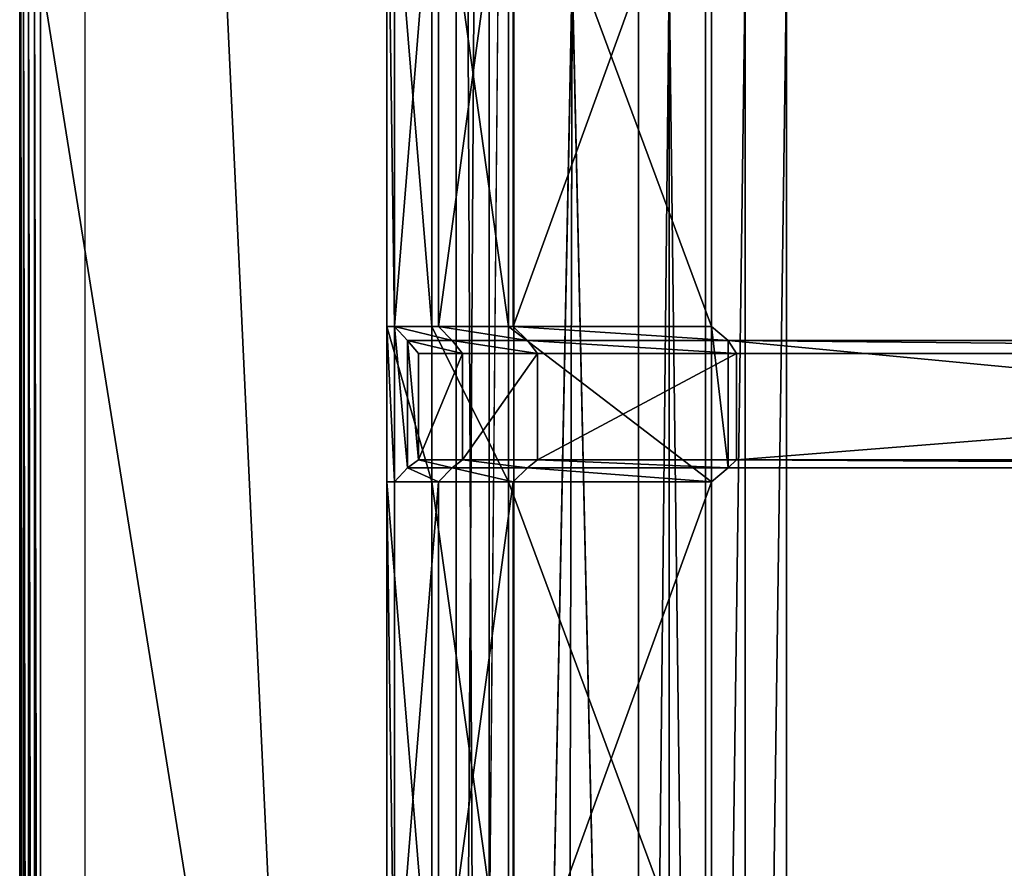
# Model space of a CAD drawing. Extents: x 0 to 31, y 0 to 21.2.
# Tile 208 of 256: x 0 to 2.6, y 11 to 13.2. Entities that reach past the tile are written whole.
import ezdxf

# ---------------------------------------------------------------- set-up
doc = ezdxf.new("R2010")
doc.units = 0
doc.header["$MEASUREMENT"] = 0
doc.layers.get('0').update_dxf_attribs({"color": 13, "linetype": 'CONTINUOUS'})
for name, color, linetype in [('CAST_IRON', 250, 'CONTINUOUS'), ('GALVANIZED_METAL', 252, 'CONTINUOUS'), ('GRATES', 250, 'CONTINUOUS')]:
    doc.layers.add(name, color=color, linetype=linetype)

# ---------------------------------------------------------------- blocks, each defined once
blk = doc.blocks.new('NGM5058UC_TRADECAD_DXF')
at = {"layer": 'CAST_IRON', "color": 0}
for p, q in [((-15.5192, 2.72605, 0.52785), (-15.5194, -4.96325, 0.52785)), ((-15.5192, 2.72605, 0.52785), (-15.5194, -4.96325, 0.52785)), ((-15.5193, -4.96325, 0.30235), (-15.5192, 2.72605, 0.30195)), ((-15.517, -4.96325, 0.54355), (-15.5168, 2.72605, 0.54355)), ((-15.517, -4.96325, 0.54355), (-15.5168, 2.72605, 0.54355)), ((-15.5094, -4.96325, 0.55895), (-15.5092, 2.72605, 0.55895)), ((-15.5094, -4.96325, 0.55895), (-15.5092, 2.72605, 0.55895)), ((-15.4969, -4.96325, 0.57145), (-15.4967, 2.72605, 0.57145)), ((-15.4969, -4.96325, 0.57145), (-15.4967, 2.72605, 0.57145)), ((-15.4815, -4.96325, 0.57905), (-15.4813, 2.72605, 0.57905)), ((-15.4815, -4.96325, 0.57905), (-15.4813, 2.72605, 0.57905)), ((-15.4658, -4.96325, 0.58145), (-15.4656, 2.72605, 0.58145)), ((-15.4658, -4.96325, 0.58145), (-15.4656, 2.72605, 0.58145)), ((-14.2368, 2.72605, 0.58145), (-14.2368, -4.96325, 0.58145)), ((-14.0855, 2.72605, 0.45505), (-14.2368, -4.96325, 0.58145)), ((-14.2368, 2.72605, 0.58145), (-14.2368, -4.96325, 0.58145)), ((-14.0855, 2.72605, 0.45505), (-14.2368, -4.96325, 0.58145)), ((-14.0855, 2.72605, 0.45505), (-14.1041, -4.96325, 0.45505)), ((-14.0855, 2.72605, 0.45505), (-14.1041, -4.96325, 0.45505)), ((-14.0855, 2.72605, 0.45505), (-13.9133, -4.96325, -0.01605)), ((-14.0855, 2.72605, 0.45505), (-13.9133, -4.96325, -0.01605)), ((-13.9133, -4.96325, -0.01605), (-13.9137, 2.72605, -0.00585)), ((-13.9133, -4.96325, -0.01605), (-13.9137, 2.72605, -0.00585)), ((-13.834, 2.72605, -0.08225), (-13.8341, -4.96325, -0.08765)), ((-13.834, 2.72605, -0.08225), (-13.8341, -4.96325, -0.08765)), ((-13.7397, -4.96325, -0.14245), (-13.7399, 2.72605, -0.14015)), ((-13.7397, -4.96325, -0.14245), (-13.7399, 2.72605, -0.14015)), ((-13.6358, -4.96325, -0.17615), (-13.6364, 2.72605, -0.17555)), ((-13.6358, -4.96325, -0.17615), (-13.6364, 2.72605, -0.17555)), ((-13.5297, 2.72605, -0.18725), (-13.5297, -4.96325, -0.18725)), ((-13.5297, 2.72605, -0.18725), (-13.5297, -4.96325, -0.18725))]:
    blk.add_line(p, q, dxfattribs=at)
at = {"layer": 'GALVANIZED_METAL', "color": 0}
for p, q in [((-15.3507, 10.51755, 0.40495), (-14.4147, -9.46165, 0.40085)), ((-15.3507, 10.51755, 0.40495), (-14.4147, -9.46165, 0.40085)), ((-15.3507, 10.51755, 0.40495), (-15.3507, -10.49875, 0.40085)), ((-14.2165, 9.40775, -1.89865), (-14.3866, -9.24295, -1.89865)), ((-14.2165, 9.40775, -1.89865), (-14.3866, -9.24295, -1.89865)), ((-14.3866, 9.23775, -1.89865), (-14.3866, -9.24295, -1.89865)), ((-14.3866, 9.23775, -1.89865), (-14.3866, -9.24295, -1.89865)), ((-14.3008, 9.18165, 0.40495), (-14.3008, -9.16545, 0.40085)), ((-14.3008, 9.18165, 0.40495), (-14.3008, -9.16545, 0.40085))]:
    blk.add_line(p, q, dxfattribs=at)
at = {"layer": 'GRATES', "color": 0}
for p, q in [((-14.5665, 1.80565, 0.70725), (-14.5665, 3.22635, 0.70725)), ((-14.5665, 1.80565, 0.70725), (-14.5665, 3.22635, 0.70725)), ((-14.5466, 3.22635, 0.98805), (-14.5466, 1.80565, 0.98805)), ((-14.5466, 3.22635, 0.98805), (-14.5466, 1.80565, 0.98805)), ((-14.4495, 1.80565, 0.70725), (-14.4495, 3.22635, 0.70725)), ((-14.4495, 1.80565, 0.70725), (-14.4495, 3.22635, 0.70725)), ((-14.4324, 3.22635, 0.98805), (-14.4324, 1.80565, 0.98805)), ((-14.4324, 3.22635, 0.98805), (-14.4324, 1.80565, 0.98805)), ((-14.2508, 3.22635, 0.70725), (-14.2508, 1.80565, 0.70725)), ((-14.2508, 3.22635, 0.70725), (-14.2508, 1.80565, 0.70725)), ((-14.2384, 1.80565, 0.98805), (-14.2384, 3.22635, 0.98805)), ((-14.2384, 1.80565, 0.98805), (-14.2384, 3.22635, 0.98805)), ((-13.7239, 3.22635, 0.70725), (-13.7239, 1.80565, 0.70725)), ((-13.7239, 1.80565, 0.98805), (-13.7239, 3.22635, 0.98805)), ((-13.7239, 1.80565, 0.98805), (-13.7239, 3.22635, 0.98805)), ((-13.7239, 3.22635, 0.70725), (-13.7239, 1.80565, 0.70725)), ((-14.5466, 1.80565, 0.98805), (-14.5665, 1.80565, 0.70725)), ((-14.5466, 1.80565, 0.98805), (-14.5665, 1.80565, 0.70725)), ((-14.5665, 1.40255, 0.70725), (-14.5665, 1.80565, 0.70725)), ((-14.4495, 1.80565, 0.70725), (-14.5665, 1.80565, 0.70725)), ((-14.5665, 1.40255, 0.70725), (-14.5665, 1.80565, 0.70725)), ((-14.4495, 1.80565, 0.70725), (-14.5665, 1.80565, 0.70725)), ((-14.5466, 1.80565, 0.98805), (-14.5466, 1.40255, 0.98805)), ((-14.5466, 1.80565, 0.98805), (-14.5129, 1.76955, 1.46245)), ((-14.5466, 1.80565, 0.98805), (-14.5466, 1.40255, 0.98805)), ((-14.4324, 1.80565, 0.98805), (-14.5466, 1.80565, 0.98805)), ((-14.5466, 1.80565, 0.98805), (-14.5129, 1.76955, 1.46245)), ((-14.4324, 1.80565, 0.98805), (-14.5466, 1.80565, 0.98805)), ((-14.4495, 1.40255, 0.70725), (-14.4495, 1.80565, 0.70725)), ((-14.4495, 1.80565, 0.70725), (-14.2508, 1.80565, 0.70725)), ((-14.4495, 1.80565, 0.70725), (-14.2508, 1.80565, 0.70725)), ((-14.4495, 1.40255, 0.70725), (-14.4495, 1.80565, 0.70725)), ((-14.4324, 1.80565, 0.98805), (-14.3974, 1.76955, 1.46245)), ((-14.4324, 1.80565, 0.98805), (-14.3974, 1.76955, 1.46245)), ((-14.4324, 1.80565, 0.98805), (-14.2384, 1.80565, 0.98805)), ((-14.4324, 1.80565, 0.98805), (-14.2384, 1.80565, 0.98805)), ((-13.7239, 1.80565, 0.70725), (-14.2508, 1.80565, 0.70725)), ((-14.2508, 1.80565, 0.70725), (-14.2508, 1.40255, 0.70725)), ((-13.7239, 1.80565, 0.70725), (-14.2508, 1.80565, 0.70725)), ((-14.2508, 1.80565, 0.70725), (-14.2508, 1.40255, 0.70725)), ((-13.7239, 1.80565, 0.98805), (-14.2384, 1.80565, 0.98805)), ((-14.2011, 1.76955, 1.46245), (-14.2384, 1.80565, 0.98805)), ((-13.7239, 1.80565, 0.98805), (-14.2384, 1.80565, 0.98805)), ((-14.2011, 1.76955, 1.46245), (-14.2384, 1.80565, 0.98805)), ((-13.7239, 1.40255, 0.70725), (-13.7239, 1.80565, 0.70725)), ((-13.7239, 1.80565, 0.70725), (-13.7239, 1.80565, 0.98805)), ((-13.7239, 1.80565, 0.70725), (-13.7239, 1.80565, 0.98805)), ((-13.7239, 1.40255, 0.70725), (-13.7239, 1.80565, 0.70725)), ((-13.7239, 1.40255, 0.98805), (-13.7239, 1.80565, 0.98805)), ((-13.7239, 1.80565, 0.98805), (-13.6808, 1.76955, 1.46245)), ((-13.7239, 1.80565, 0.98805), (-13.6808, 1.76955, 1.46245)), ((-13.7239, 1.40255, 0.98805), (-13.7239, 1.80565, 0.98805)), ((-14.5129, 1.76955, 1.46245), (-14.4846, 1.73535, 1.85405)), ((-14.5129, 1.43905, 1.46245), (-14.5129, 1.76955, 1.46245)), ((-14.5129, 1.43905, 1.46245), (-14.5129, 1.76955, 1.46245)), ((-14.5129, 1.76955, 1.46245), (-14.4846, 1.73535, 1.85405)), ((-14.5129, 1.76955, 1.46245), (-14.3974, 1.76955, 1.46245)), ((-14.5129, 1.76955, 1.46245), (-14.3974, 1.76955, 1.46245)), ((-14.3974, 1.76955, 1.46245), (-14.37, 1.73535, 1.85405)), ((-14.3974, 1.76955, 1.46245), (-14.37, 1.73535, 1.85405)), ((-14.3974, 1.76955, 1.46245), (-14.2011, 1.76955, 1.46245)), ((-14.3974, 1.76955, 1.46245), (-14.2011, 1.76955, 1.46245)), ((-13.6808, 1.76955, 1.46245), (-14.2011, 1.76955, 1.46245)), ((-14.2011, 1.76955, 1.46245), (-14.1752, 1.73535, 1.85405)), ((-14.2011, 1.76955, 1.46245), (-14.1752, 1.73535, 1.85405)), ((-13.6808, 1.76955, 1.46245), (-14.2011, 1.76955, 1.46245)), ((-13.6808, 1.43905, 1.46245), (-13.6808, 1.76955, 1.46245)), ((-13.6588, 1.73535, 1.85405), (-13.6808, 1.76955, 1.46245)), ((-13.6808, 1.76955, 1.46245), (-10.202, 1.76955, 1.46245)), ((-13.6808, 1.76955, 1.46245), (-10.202, 1.76955, 1.46245)), ((-13.6808, 1.43905, 1.46245), (-13.6808, 1.76955, 1.46245)), ((-13.6588, 1.73535, 1.85405), (-13.6808, 1.76955, 1.46245)), ((-14.4846, 1.73535, 1.85405), (-14.4846, 1.45955, 1.85405)), ((-14.37, 1.73535, 1.85405), (-14.4846, 1.73535, 1.85405)), ((-14.4846, 1.73535, 1.85405), (-14.4846, 1.45955, 1.85405)), ((-14.37, 1.73535, 1.85405), (-14.4846, 1.73535, 1.85405)), ((-14.1752, 1.73535, 1.85405), (-14.37, 1.73535, 1.85405)), ((-14.37, 1.73535, 1.85405), (-14.37, 1.45955, 1.85405)), ((-14.37, 1.73535, 1.85405), (-14.37, 1.45955, 1.85405)), ((-14.1752, 1.73535, 1.85405), (-14.37, 1.73535, 1.85405)), ((-14.1752, 1.45955, 1.85405), (-14.1752, 1.73535, 1.85405)), ((-14.1752, 1.73535, 1.85405), (-13.6588, 1.73535, 1.85405)), ((-14.1752, 1.45955, 1.85405), (-14.1752, 1.73535, 1.85405)), ((-14.1752, 1.73535, 1.85405), (-13.6588, 1.73535, 1.85405)), ((-13.6588, 1.73535, 1.85405), (-13.6588, 1.45955, 1.85405)), ((-10.1729, 1.73535, 1.85405), (-13.6588, 1.73535, 1.85405)), ((-13.6588, 1.73535, 1.85405), (-13.6588, 1.45955, 1.85405)), ((-10.1729, 1.73535, 1.85405), (-13.6588, 1.73535, 1.85405)), ((-14.4846, 1.45955, 1.85405), (-14.5129, 1.43905, 1.46245)), ((-14.4846, 1.45955, 1.85405), (-14.5129, 1.43905, 1.46245)), ((-14.37, 1.45955, 1.85405), (-14.4846, 1.45955, 1.85405)), ((-14.37, 1.45955, 1.85405), (-14.4846, 1.45955, 1.85405)), ((-14.37, 1.45955, 1.85405), (-14.3974, 1.43905, 1.46245)), ((-14.37, 1.45955, 1.85405), (-14.3974, 1.43905, 1.46245)), ((-14.37, 1.45955, 1.85405), (-14.1752, 1.45955, 1.85405)), ((-14.37, 1.45955, 1.85405), (-14.1752, 1.45955, 1.85405)), ((-14.2011, 1.43905, 1.46245), (-14.1752, 1.45955, 1.85405)), ((-14.2011, 1.43905, 1.46245), (-14.1752, 1.45955, 1.85405)), ((-13.6588, 1.45955, 1.85405), (-14.1752, 1.45955, 1.85405)), ((-13.6588, 1.45955, 1.85405), (-14.1752, 1.45955, 1.85405)), ((-13.6588, 1.45955, 1.85405), (-13.6808, 1.43905, 1.46245)), ((-13.6588, 1.45955, 1.85405), (-13.6808, 1.43905, 1.46245)), ((-13.6588, 1.45955, 1.85405), (-10.1729, 1.45955, 1.85405)), ((-13.6588, 1.45955, 1.85405), (-10.1729, 1.45955, 1.85405)), ((-14.5466, 1.40255, 0.98805), (-14.5129, 1.43905, 1.46245)), ((-14.5466, 1.40255, 0.98805), (-14.5129, 1.43905, 1.46245)), ((-14.5129, 1.43905, 1.46245), (-14.3974, 1.43905, 1.46245)), ((-14.5129, 1.43905, 1.46245), (-14.3974, 1.43905, 1.46245)), ((-14.3974, 1.43905, 1.46245), (-14.4324, 1.40255, 0.98805)), ((-14.3974, 1.43905, 1.46245), (-14.4324, 1.40255, 0.98805)), ((-14.3974, 1.43905, 1.46245), (-14.2011, 1.43905, 1.46245)), ((-14.3974, 1.43905, 1.46245), (-14.2011, 1.43905, 1.46245)), ((-14.2011, 1.43905, 1.46245), (-14.2384, 1.40255, 0.98805)), ((-14.2011, 1.43905, 1.46245), (-14.2384, 1.40255, 0.98805)), ((-13.6808, 1.43905, 1.46245), (-14.2011, 1.43905, 1.46245)), ((-13.6808, 1.43905, 1.46245), (-14.2011, 1.43905, 1.46245)), ((-13.7239, 1.40255, 0.98805), (-13.6808, 1.43905, 1.46245)), ((-13.7239, 1.40255, 0.98805), (-13.6808, 1.43905, 1.46245)), ((-13.6808, 1.43905, 1.46245), (-10.202, 1.43905, 1.46245)), ((-13.6808, 1.43905, 1.46245), (-10.202, 1.43905, 1.46245)), ((-14.5466, 1.40255, 0.98805), (-14.5665, 1.40255, 0.70725)), ((-14.5466, 1.40255, 0.98805), (-14.5665, 1.40255, 0.70725)), ((-14.5665, -0.01775, 0.70725), (-14.5665, 1.40255, 0.70725)), ((-14.4495, 1.40255, 0.70725), (-14.5665, 1.40255, 0.70725)), ((-14.5665, -0.01775, 0.70725), (-14.5665, 1.40255, 0.70725)), ((-14.4495, 1.40255, 0.70725), (-14.5665, 1.40255, 0.70725)), ((-14.5466, 1.40255, 0.98805), (-14.5466, -0.01775, 0.98805)), ((-14.4324, 1.40255, 0.98805), (-14.5466, 1.40255, 0.98805)), ((-14.5466, 1.40255, 0.98805), (-14.5466, -0.01775, 0.98805)), ((-14.4324, 1.40255, 0.98805), (-14.5466, 1.40255, 0.98805)), ((-14.4495, -0.01775, 0.70725), (-14.4495, 1.40255, 0.70725)), ((-14.4495, 1.40255, 0.70725), (-14.2508, 1.40255, 0.70725)), ((-14.4495, 1.40255, 0.70725), (-14.2508, 1.40255, 0.70725)), ((-14.4495, -0.01775, 0.70725), (-14.4495, 1.40255, 0.70725)), ((-14.2384, 1.40255, 0.98805), (-14.4324, 1.40255, 0.98805)), ((-14.4324, 1.40255, 0.98805), (-14.4324, -0.01775, 0.98805)), ((-14.4324, 1.40255, 0.98805), (-14.4324, -0.01775, 0.98805)), ((-14.2384, 1.40255, 0.98805), (-14.4324, 1.40255, 0.98805)), ((-14.2508, 1.40255, 0.70725), (-13.7239, 1.40255, 0.70725)), ((-14.2508, 1.40255, 0.70725), (-13.7239, 1.40255, 0.70725)), ((-14.2508, 1.40255, 0.70725), (-14.2508, -0.01775, 0.70725)), ((-14.2508, 1.40255, 0.70725), (-14.2508, -0.01775, 0.70725)), ((-14.2384, -0.01775, 0.98805), (-14.2384, 1.40255, 0.98805)), ((-14.2384, 1.40255, 0.98805), (-13.7239, 1.40255, 0.98805)), ((-14.2384, -0.01775, 0.98805), (-14.2384, 1.40255, 0.98805)), ((-14.2384, 1.40255, 0.98805), (-13.7239, 1.40255, 0.98805)), ((-13.7239, 1.40255, 0.70725), (-13.7239, 1.40255, 0.98805)), ((-13.7239, -0.01775, 0.70725), (-13.7239, 1.40255, 0.70725)), ((-13.7239, 1.40255, 0.98805), (-13.7239, -0.01775, 0.98805)), ((-13.7239, 1.40255, 0.70725), (-13.7239, 1.40255, 0.98805)), ((-13.7239, -0.01775, 0.70725), (-13.7239, 1.40255, 0.70725)), ((-13.7239, 1.40255, 0.98805), (-13.7239, -0.01775, 0.98805))]:
    blk.add_line(p, q, dxfattribs=at)
at = {"layer": 'CAST_IRON', "color": 0}
mesh = blk.add_polyface(dxfattribs=at)
corners = [(-15.5192, 2.72605, 0.30195), (-15.5194, -4.96325, 0.52785), (-15.5193, -4.96325, 0.30235), (-15.5192, 2.72605, 0.52785)]
mesh.append_faces([[corners[k] for k in face] for face in [(0, 1, 2), (1, 0, 3)]], dxfattribs={"vtx0": -1, "color": 0})
mesh = blk.add_polyface(dxfattribs=at)
corners = [(-15.5192, 2.72605, 0.52785), (-15.517, -4.96325, 0.54355), (-15.5194, -4.96325, 0.52785), (-15.5168, 2.72605, 0.54355)]
mesh.append_faces([[corners[k] for k in face] for face in [(0, 1, 2), (1, 0, 3)]], dxfattribs={"vtx0": -1, "color": 0})
mesh = blk.add_polyface(dxfattribs=at)
corners = [(-15.5168, 2.72605, 0.54355), (-15.5094, -4.96325, 0.55895), (-15.517, -4.96325, 0.54355), (-15.5092, 2.72605, 0.55895)]
mesh.append_faces([[corners[k] for k in face] for face in [(0, 1, 2), (1, 0, 3)]], dxfattribs={"vtx0": -1, "color": 0})
mesh = blk.add_polyface(dxfattribs=at)
corners = [(-15.5092, 2.72605, 0.55895), (-15.4969, -4.96325, 0.57145), (-15.5094, -4.96325, 0.55895), (-15.4967, 2.72605, 0.57145)]
mesh.append_faces([[corners[k] for k in face] for face in [(0, 1, 2), (1, 0, 3)]], dxfattribs={"vtx0": -1, "color": 0})
mesh = blk.add_polyface(dxfattribs=at)
corners = [(-15.4967, 2.72605, 0.57145), (-15.4815, -4.96325, 0.57905), (-15.4969, -4.96325, 0.57145), (-15.4813, 2.72605, 0.57905)]
mesh.append_faces([[corners[k] for k in face] for face in [(0, 1, 2), (1, 0, 3)]], dxfattribs={"vtx0": -1, "color": 0})
mesh = blk.add_polyface(dxfattribs=at)
corners = [(-15.4813, 2.72605, 0.57905), (-15.4658, -4.96325, 0.58145), (-15.4815, -4.96325, 0.57905), (-15.4656, 2.72605, 0.58145)]
mesh.append_faces([[corners[k] for k in face] for face in [(0, 1, 2), (1, 0, 3)]], dxfattribs={"vtx0": -1, "color": 0})
mesh = blk.add_polyface(dxfattribs=at)
corners = [(-15.4656, 2.72605, 0.58145), (-14.2368, -4.96325, 0.58145), (-15.4658, -4.96325, 0.58145), (-14.2368, 2.72605, 0.58145)]
mesh.append_faces([[corners[k] for k in face] for face in [(0, 1, 2), (1, 0, 3)]], dxfattribs={"vtx0": -1, "color": 0})
mesh = blk.add_polyface(dxfattribs=at)
corners = [(-14.0855, 2.72605, 0.45505), (-14.2368, -4.96325, 0.58145), (-14.2368, 2.72605, 0.58145)]
mesh.append_faces([[corners[k] for k in face] for face in [(0, 1, 2)]], dxfattribs={"color": 0})
mesh = blk.add_polyface(dxfattribs=at)
corners = [(-14.0855, 2.72605, 0.45505), (-14.1041, -4.96325, 0.45505), (-14.2368, -4.96325, 0.58145)]
mesh.append_faces([[corners[k] for k in face] for face in [(0, 1, 2)]], dxfattribs={"color": 0})
mesh = blk.add_polyface(dxfattribs=at)
corners = [(-14.0855, 2.72605, 0.45505), (-13.9133, -4.96325, -0.01605), (-14.1041, -4.96325, 0.45505)]
mesh.append_faces([[corners[k] for k in face] for face in [(0, 1, 2)]], dxfattribs={"color": 0})
mesh = blk.add_polyface(dxfattribs=at)
corners = [(-13.9137, 2.72605, -0.00585), (-13.9133, -4.96325, -0.01605), (-14.0855, 2.72605, 0.45505)]
mesh.append_faces([[corners[k] for k in face] for face in [(0, 1, 2)]], dxfattribs={"color": 0})
mesh = blk.add_polyface(dxfattribs=at)
corners = [(-13.834, 2.72605, -0.08225), (-13.9133, -4.96325, -0.01605), (-13.9137, 2.72605, -0.00585)]
mesh.append_faces([[corners[k] for k in face] for face in [(0, 1, 2)]], dxfattribs={"color": 0})
mesh = blk.add_polyface(dxfattribs=at)
corners = [(-13.834, 2.72605, -0.08225), (-13.8341, -4.96325, -0.08765), (-13.9133, -4.96325, -0.01605)]
mesh.append_faces([[corners[k] for k in face] for face in [(0, 1, 2)]], dxfattribs={"color": 0})
mesh = blk.add_polyface(dxfattribs=at)
corners = [(-13.7397, -4.96325, -0.14245), (-13.8341, -4.96325, -0.08765), (-13.834, 2.72605, -0.08225)]
mesh.append_faces([[corners[k] for k in face] for face in [(0, 1, 2)]], dxfattribs={"color": 0})
mesh = blk.add_polyface(dxfattribs=at)
corners = [(-13.7397, -4.96325, -0.14245), (-13.834, 2.72605, -0.08225), (-13.7399, 2.72605, -0.14015)]
mesh.append_faces([[corners[k] for k in face] for face in [(0, 1, 2)]], dxfattribs={"color": 0})
mesh = blk.add_polyface(dxfattribs=at)
corners = [(-13.6364, 2.72605, -0.17555), (-13.7397, -4.96325, -0.14245), (-13.7399, 2.72605, -0.14015)]
mesh.append_faces([[corners[k] for k in face] for face in [(0, 1, 2)]], dxfattribs={"color": 0})
mesh = blk.add_polyface(dxfattribs=at)
corners = [(-13.6358, -4.96325, -0.17615), (-13.7397, -4.96325, -0.14245), (-13.6364, 2.72605, -0.17555)]
mesh.append_faces([[corners[k] for k in face] for face in [(0, 1, 2)]], dxfattribs={"color": 0})
mesh = blk.add_polyface(dxfattribs=at)
corners = [(-13.5297, 2.72605, -0.18725), (-13.6358, -4.96325, -0.17615), (-13.6364, 2.72605, -0.17555)]
mesh.append_faces([[corners[k] for k in face] for face in [(0, 1, 2)]], dxfattribs={"color": 0})
mesh = blk.add_polyface(dxfattribs=at)
corners = [(-13.5297, -4.96325, -0.18725), (-13.6358, -4.96325, -0.17615), (-13.5297, 2.72605, -0.18725)]
mesh.append_faces([[corners[k] for k in face] for face in [(0, 1, 2)]], dxfattribs={"color": 0})
mesh = blk.add_polyface(dxfattribs=at)
corners = [(-10.1558, 2.72605, -0.18725), (-13.5297, -4.96325, -0.18725), (-13.5297, 2.72605, -0.18725), (-10.1558, -4.95555, -0.18725)]
mesh.append_faces([[corners[k] for k in face] for face in [(0, 1, 2), (1, 0, 3)]], dxfattribs={"vtx0": -1, "color": 0})
at = {"layer": 'GALVANIZED_METAL', "color": 0}
mesh = blk.add_polyface(dxfattribs=at)
corners = [(-14.4147, -9.46165, 0.40085), (-14.3008, 9.18165, 0.40495), (-15.3507, 10.51755, 0.40495), (-14.3008, -9.16545, 0.40085)]
mesh.append_faces([[corners[k] for k in face] for face in [(0, 1, 2), (1, 0, 3)]], dxfattribs={"vtx0": -1, "color": 0})
mesh = blk.add_polyface(dxfattribs=at)
corners = [(-14.4147, -9.46165, 0.40085), (-15.3507, 10.51755, 0.40495), (-15.3507, -10.49875, 0.40085)]
mesh.append_faces([[corners[k] for k in face] for face in [(0, 1, 2)]], dxfattribs={"color": 0})
mesh = blk.add_polyface(dxfattribs=at)
corners = [(-14.2165, -9.41305, -1.89865), (14.216, 9.40775, -1.89865), (-14.3866, -9.24295, -1.89865), (14.386, 9.23775, -1.89865)]
mesh.append_faces([[corners[k] for k in face] for face in [(0, 1, 2), (1, 0, 3)]], dxfattribs={"vtx0": -1, "color": 0})
mesh = blk.add_polyface(dxfattribs=at)
corners = [(14.216, 9.40775, -1.89865), (-14.2165, 9.40775, -1.89865), (-14.3866, -9.24295, -1.89865)]
mesh.append_faces([[corners[k] for k in face] for face in [(0, 1, 2)]], dxfattribs={"color": 0})
mesh = blk.add_polyface(dxfattribs=at)
corners = [(-14.2165, 9.40775, -1.89865), (-14.3866, 9.23775, -1.89865), (-14.3866, -9.24295, -1.89865)]
mesh.append_faces([[corners[k] for k in face] for face in [(0, 1, 2)]], dxfattribs={"color": 0})
mesh = blk.add_polyface(dxfattribs=at)
corners = [(-14.3866, 9.23775, -1.89865), (-14.3008, -9.16545, 0.40085), (-14.3866, -9.24295, -1.89865), (-14.3008, 9.18165, 0.40495)]
mesh.append_faces([[corners[k] for k in face] for face in [(0, 1, 2), (1, 0, 3)]], dxfattribs={"vtx0": -1, "color": 0})
mesh = blk.add_polyface(dxfattribs=at)
corners = [(14.386, 9.23775, -1.89865), (-14.2165, -9.41305, -1.89865), (14.2159, -9.41295, -1.89865)]
mesh.append_faces([[corners[k] for k in face] for face in [(0, 1, 2)]], dxfattribs={"color": 0})
at = {"layer": 'GRATES', "color": 0}
mesh = blk.add_polyface(dxfattribs=at)
corners = [(-14.5665, 3.22635, 0.70725), (-14.5466, 1.80565, 0.98805), (-14.5665, 1.80565, 0.70725), (-14.5466, 3.22635, 0.98805)]
mesh.append_faces([[corners[k] for k in face] for face in [(0, 1, 2), (1, 0, 3)]], dxfattribs={"vtx0": -1, "color": 0})
mesh = blk.add_polyface(dxfattribs=at)
corners = [(-14.4495, 1.80565, 0.70725), (-14.5665, 3.22635, 0.70725), (-14.5665, 1.80565, 0.70725), (-14.4495, 3.22635, 0.70725)]
mesh.append_faces([[corners[k] for k in face] for face in [(0, 1, 2), (1, 0, 3)]], dxfattribs={"vtx0": -1, "color": 0})
mesh = blk.add_polyface(dxfattribs=at)
corners = [(-14.4324, 3.22635, 0.98805), (-14.5466, 1.80565, 0.98805), (-14.5466, 3.22635, 0.98805), (-14.4324, 1.80565, 0.98805)]
mesh.append_faces([[corners[k] for k in face] for face in [(0, 1, 2), (1, 0, 3)]], dxfattribs={"vtx0": -1, "color": 0})
mesh = blk.add_polyface(dxfattribs=at)
corners = [(-14.2508, 1.80565, 0.70725), (-14.4495, 3.22635, 0.70725), (-14.4495, 1.80565, 0.70725), (-14.2508, 3.22635, 0.70725)]
mesh.append_faces([[corners[k] for k in face] for face in [(0, 1, 2), (1, 0, 3)]], dxfattribs={"vtx0": -1, "color": 0})
mesh = blk.add_polyface(dxfattribs=at)
corners = [(-14.2384, 3.22635, 0.98805), (-14.4324, 1.80565, 0.98805), (-14.4324, 3.22635, 0.98805), (-14.2384, 1.80565, 0.98805)]
mesh.append_faces([[corners[k] for k in face] for face in [(0, 1, 2), (1, 0, 3)]], dxfattribs={"vtx0": -1, "color": 0})
mesh = blk.add_polyface(dxfattribs=at)
corners = [(-13.7239, 1.80565, 0.70725), (-14.2508, 3.22635, 0.70725), (-14.2508, 1.80565, 0.70725), (-13.7239, 3.22635, 0.70725)]
mesh.append_faces([[corners[k] for k in face] for face in [(0, 1, 2), (1, 0, 3)]], dxfattribs={"vtx0": -1, "color": 0})
mesh = blk.add_polyface(dxfattribs=at)
corners = [(-13.7239, 3.22635, 0.98805), (-14.2384, 1.80565, 0.98805), (-14.2384, 3.22635, 0.98805), (-13.7239, 1.80565, 0.98805)]
mesh.append_faces([[corners[k] for k in face] for face in [(0, 1, 2), (1, 0, 3)]], dxfattribs={"vtx0": -1, "color": 0})
mesh = blk.add_polyface(dxfattribs=at)
corners = [(-13.7239, 3.22635, 0.98805), (-13.7239, 1.80565, 0.70725), (-13.7239, 1.80565, 0.98805), (-13.7239, 3.22635, 0.70725)]
mesh.append_faces([[corners[k] for k in face] for face in [(0, 1, 2), (1, 0, 3)]], dxfattribs={"vtx0": -1, "color": 0})
mesh = blk.add_polyface(dxfattribs=at)
corners = [(-14.5665, 1.80565, 0.70725), (-14.5466, 1.40255, 0.98805), (-14.5665, 1.40255, 0.70725), (-14.5466, 1.80565, 0.98805)]
mesh.append_faces([[corners[k] for k in face] for face in [(0, 1, 2), (1, 0, 3)]], dxfattribs={"vtx0": -1, "color": 0})
mesh = blk.add_polyface(dxfattribs=at)
corners = [(-14.4495, 1.40255, 0.70725), (-14.5665, 1.80565, 0.70725), (-14.5665, 1.40255, 0.70725), (-14.4495, 1.80565, 0.70725)]
mesh.append_faces([[corners[k] for k in face] for face in [(0, 1, 2), (1, 0, 3)]], dxfattribs={"vtx0": -1, "color": 0})
mesh = blk.add_polyface(dxfattribs=at)
corners = [(-14.5466, 1.80565, 0.98805), (-14.5129, 1.43905, 1.46245), (-14.5466, 1.40255, 0.98805), (-14.5129, 1.76955, 1.46245)]
mesh.append_faces([[corners[k] for k in face] for face in [(0, 1, 2), (1, 0, 3)]], dxfattribs={"vtx0": -1, "color": 0})
mesh = blk.add_polyface(dxfattribs=at)
corners = [(-14.3974, 1.76955, 1.46245), (-14.5466, 1.80565, 0.98805), (-14.4324, 1.80565, 0.98805), (-14.5129, 1.76955, 1.46245)]
mesh.append_faces([[corners[k] for k in face] for face in [(0, 1, 2), (1, 0, 3)]], dxfattribs={"vtx0": -1, "color": 0})
mesh = blk.add_polyface(dxfattribs=at)
corners = [(-14.2508, 1.40255, 0.70725), (-14.4495, 1.80565, 0.70725), (-14.4495, 1.40255, 0.70725), (-14.2508, 1.80565, 0.70725)]
mesh.append_faces([[corners[k] for k in face] for face in [(0, 1, 2), (1, 0, 3)]], dxfattribs={"vtx0": -1, "color": 0})
mesh = blk.add_polyface(dxfattribs=at)
corners = [(-14.2011, 1.76955, 1.46245), (-14.4324, 1.80565, 0.98805), (-14.2384, 1.80565, 0.98805), (-14.3974, 1.76955, 1.46245)]
mesh.append_faces([[corners[k] for k in face] for face in [(0, 1, 2), (1, 0, 3)]], dxfattribs={"vtx0": -1, "color": 0})
mesh = blk.add_polyface(dxfattribs=at)
corners = [(-13.7239, 1.40255, 0.70725), (-14.2508, 1.80565, 0.70725), (-14.2508, 1.40255, 0.70725), (-13.7239, 1.80565, 0.70725)]
mesh.append_faces([[corners[k] for k in face] for face in [(0, 1, 2), (1, 0, 3)]], dxfattribs={"vtx0": -1, "color": 0})
mesh = blk.add_polyface(dxfattribs=at)
corners = [(-13.6808, 1.76955, 1.46245), (-14.2384, 1.80565, 0.98805), (-13.7239, 1.80565, 0.98805), (-14.2011, 1.76955, 1.46245)]
mesh.append_faces([[corners[k] for k in face] for face in [(0, 1, 2), (1, 0, 3)]], dxfattribs={"vtx0": -1, "color": 0})
mesh = blk.add_polyface(dxfattribs=at)
corners = [(-13.7239, 1.80565, 0.98805), (-13.7239, 1.40255, 0.70725), (-13.7239, 1.40255, 0.98805), (-13.7239, 1.80565, 0.70725)]
mesh.append_faces([[corners[k] for k in face] for face in [(0, 1, 2), (1, 0, 3)]], dxfattribs={"vtx0": -1, "color": 0})
mesh = blk.add_polyface(dxfattribs=at)
corners = [(-13.6808, 1.43905, 1.46245), (-13.7239, 1.80565, 0.98805), (-13.7239, 1.40255, 0.98805), (-13.6808, 1.76955, 1.46245)]
mesh.append_faces([[corners[k] for k in face] for face in [(0, 1, 2), (1, 0, 3)]], dxfattribs={"vtx0": -1, "color": 0})
mesh = blk.add_polyface(dxfattribs=at)
corners = [(-14.5129, 1.76955, 1.46245), (-14.4846, 1.45955, 1.85405), (-14.5129, 1.43905, 1.46245), (-14.4846, 1.73535, 1.85405)]
mesh.append_faces([[corners[k] for k in face] for face in [(0, 1, 2), (1, 0, 3)]], dxfattribs={"vtx0": -1, "color": 0})
mesh = blk.add_polyface(dxfattribs=at)
corners = [(-14.37, 1.73535, 1.85405), (-14.5129, 1.76955, 1.46245), (-14.3974, 1.76955, 1.46245), (-14.4846, 1.73535, 1.85405)]
mesh.append_faces([[corners[k] for k in face] for face in [(0, 1, 2), (1, 0, 3)]], dxfattribs={"vtx0": -1, "color": 0})
mesh = blk.add_polyface(dxfattribs=at)
corners = [(-14.1752, 1.73535, 1.85405), (-14.3974, 1.76955, 1.46245), (-14.2011, 1.76955, 1.46245), (-14.37, 1.73535, 1.85405)]
mesh.append_faces([[corners[k] for k in face] for face in [(0, 1, 2), (1, 0, 3)]], dxfattribs={"vtx0": -1, "color": 0})
mesh = blk.add_polyface(dxfattribs=at)
corners = [(-13.6588, 1.73535, 1.85405), (-14.2011, 1.76955, 1.46245), (-13.6808, 1.76955, 1.46245), (-14.1752, 1.73535, 1.85405)]
mesh.append_faces([[corners[k] for k in face] for face in [(0, 1, 2), (1, 0, 3)]], dxfattribs={"vtx0": -1, "color": 0})
mesh = blk.add_polyface(dxfattribs=at)
corners = [(-10.1729, 1.73535, 1.85405), (-13.6808, 1.76955, 1.46245), (-10.202, 1.76955, 1.46245), (-13.6588, 1.73535, 1.85405)]
mesh.append_faces([[corners[k] for k in face] for face in [(0, 1, 2), (1, 0, 3)]], dxfattribs={"vtx0": -1, "color": 0})
mesh = blk.add_polyface(dxfattribs=at)
corners = [(-10.202, 1.43905, 1.46245), (-13.6808, 1.76955, 1.46245), (-13.6808, 1.43905, 1.46245), (-10.202, 1.76955, 1.46245)]
mesh.append_faces([[corners[k] for k in face] for face in [(0, 1, 2), (1, 0, 3)]], dxfattribs={"vtx0": -1, "color": 0})
mesh = blk.add_polyface(dxfattribs=at)
corners = [(-14.37, 1.73535, 1.85405), (-14.4846, 1.45955, 1.85405), (-14.4846, 1.73535, 1.85405), (-14.37, 1.45955, 1.85405)]
mesh.append_faces([[corners[k] for k in face] for face in [(0, 1, 2), (1, 0, 3)]], dxfattribs={"vtx0": -1, "color": 0})
mesh = blk.add_polyface(dxfattribs=at)
corners = [(-14.1752, 1.73535, 1.85405), (-14.37, 1.45955, 1.85405), (-14.37, 1.73535, 1.85405), (-14.1752, 1.45955, 1.85405)]
mesh.append_faces([[corners[k] for k in face] for face in [(0, 1, 2), (1, 0, 3)]], dxfattribs={"vtx0": -1, "color": 0})
mesh = blk.add_polyface(dxfattribs=at)
corners = [(-13.6588, 1.73535, 1.85405), (-14.1752, 1.45955, 1.85405), (-14.1752, 1.73535, 1.85405), (-13.6588, 1.45955, 1.85405)]
mesh.append_faces([[corners[k] for k in face] for face in [(0, 1, 2), (1, 0, 3)]], dxfattribs={"vtx0": -1, "color": 0})
mesh = blk.add_polyface(dxfattribs=at)
corners = [(-10.1729, 1.73535, 1.85405), (-13.6588, 1.45955, 1.85405), (-13.6588, 1.73535, 1.85405), (-10.1729, 1.45955, 1.85405)]
mesh.append_faces([[corners[k] for k in face] for face in [(0, 1, 2), (1, 0, 3)]], dxfattribs={"vtx0": -1, "color": 0})
mesh = blk.add_polyface(dxfattribs=at)
corners = [(-14.4846, 1.45955, 1.85405), (-14.3974, 1.43905, 1.46245), (-14.5129, 1.43905, 1.46245), (-14.37, 1.45955, 1.85405)]
mesh.append_faces([[corners[k] for k in face] for face in [(0, 1, 2), (1, 0, 3)]], dxfattribs={"vtx0": -1, "color": 0})
mesh = blk.add_polyface(dxfattribs=at)
corners = [(-14.37, 1.45955, 1.85405), (-14.2011, 1.43905, 1.46245), (-14.3974, 1.43905, 1.46245), (-14.1752, 1.45955, 1.85405)]
mesh.append_faces([[corners[k] for k in face] for face in [(0, 1, 2), (1, 0, 3)]], dxfattribs={"vtx0": -1, "color": 0})
mesh = blk.add_polyface(dxfattribs=at)
corners = [(-14.1752, 1.45955, 1.85405), (-13.6808, 1.43905, 1.46245), (-14.2011, 1.43905, 1.46245), (-13.6588, 1.45955, 1.85405)]
mesh.append_faces([[corners[k] for k in face] for face in [(0, 1, 2), (1, 0, 3)]], dxfattribs={"vtx0": -1, "color": 0})
mesh = blk.add_polyface(dxfattribs=at)
corners = [(-13.6588, 1.45955, 1.85405), (-10.202, 1.43905, 1.46245), (-13.6808, 1.43905, 1.46245), (-10.1729, 1.45955, 1.85405)]
mesh.append_faces([[corners[k] for k in face] for face in [(0, 1, 2), (1, 0, 3)]], dxfattribs={"vtx0": -1, "color": 0})
mesh = blk.add_polyface(dxfattribs=at)
corners = [(-14.5129, 1.43905, 1.46245), (-14.4324, 1.40255, 0.98805), (-14.5466, 1.40255, 0.98805), (-14.3974, 1.43905, 1.46245)]
mesh.append_faces([[corners[k] for k in face] for face in [(0, 1, 2), (1, 0, 3)]], dxfattribs={"vtx0": -1, "color": 0})
mesh = blk.add_polyface(dxfattribs=at)
corners = [(-14.3974, 1.43905, 1.46245), (-14.2384, 1.40255, 0.98805), (-14.4324, 1.40255, 0.98805), (-14.2011, 1.43905, 1.46245)]
mesh.append_faces([[corners[k] for k in face] for face in [(0, 1, 2), (1, 0, 3)]], dxfattribs={"vtx0": -1, "color": 0})
mesh = blk.add_polyface(dxfattribs=at)
corners = [(-14.2011, 1.43905, 1.46245), (-13.7239, 1.40255, 0.98805), (-14.2384, 1.40255, 0.98805), (-13.6808, 1.43905, 1.46245)]
mesh.append_faces([[corners[k] for k in face] for face in [(0, 1, 2), (1, 0, 3)]], dxfattribs={"vtx0": -1, "color": 0})
mesh = blk.add_polyface(dxfattribs=at)
corners = [(-14.5665, 1.40255, 0.70725), (-14.5466, -0.01775, 0.98805), (-14.5665, -0.01775, 0.70725), (-14.5466, 1.40255, 0.98805)]
mesh.append_faces([[corners[k] for k in face] for face in [(0, 1, 2), (1, 0, 3)]], dxfattribs={"vtx0": -1, "color": 0})
mesh = blk.add_polyface(dxfattribs=at)
corners = [(-14.4495, -0.01775, 0.70725), (-14.5665, 1.40255, 0.70725), (-14.5665, -0.01775, 0.70725), (-14.4495, 1.40255, 0.70725)]
mesh.append_faces([[corners[k] for k in face] for face in [(0, 1, 2), (1, 0, 3)]], dxfattribs={"vtx0": -1, "color": 0})
mesh = blk.add_polyface(dxfattribs=at)
corners = [(-14.4324, 1.40255, 0.98805), (-14.5466, -0.01775, 0.98805), (-14.5466, 1.40255, 0.98805), (-14.4324, -0.01775, 0.98805)]
mesh.append_faces([[corners[k] for k in face] for face in [(0, 1, 2), (1, 0, 3)]], dxfattribs={"vtx0": -1, "color": 0})
mesh = blk.add_polyface(dxfattribs=at)
corners = [(-14.2508, -0.01775, 0.70725), (-14.4495, 1.40255, 0.70725), (-14.4495, -0.01775, 0.70725), (-14.2508, 1.40255, 0.70725)]
mesh.append_faces([[corners[k] for k in face] for face in [(0, 1, 2), (1, 0, 3)]], dxfattribs={"vtx0": -1, "color": 0})
mesh = blk.add_polyface(dxfattribs=at)
corners = [(-14.2384, 1.40255, 0.98805), (-14.4324, -0.01775, 0.98805), (-14.4324, 1.40255, 0.98805), (-14.2384, -0.01775, 0.98805)]
mesh.append_faces([[corners[k] for k in face] for face in [(0, 1, 2), (1, 0, 3)]], dxfattribs={"vtx0": -1, "color": 0})
mesh = blk.add_polyface(dxfattribs=at)
corners = [(-13.7239, -0.01775, 0.70725), (-14.2508, 1.40255, 0.70725), (-14.2508, -0.01775, 0.70725), (-13.7239, 1.40255, 0.70725)]
mesh.append_faces([[corners[k] for k in face] for face in [(0, 1, 2), (1, 0, 3)]], dxfattribs={"vtx0": -1, "color": 0})
mesh = blk.add_polyface(dxfattribs=at)
corners = [(-13.7239, 1.40255, 0.98805), (-14.2384, -0.01775, 0.98805), (-14.2384, 1.40255, 0.98805), (-13.7239, -0.01775, 0.98805)]
mesh.append_faces([[corners[k] for k in face] for face in [(0, 1, 2), (1, 0, 3)]], dxfattribs={"vtx0": -1, "color": 0})
mesh = blk.add_polyface(dxfattribs=at)
corners = [(-13.7239, 1.40255, 0.98805), (-13.7239, -0.01775, 0.70725), (-13.7239, -0.01775, 0.98805), (-13.7239, 1.40255, 0.70725)]
mesh.append_faces([[corners[k] for k in face] for face in [(0, 1, 2), (1, 0, 3)]], dxfattribs={"vtx0": -1, "color": 0})
blk = doc.blocks.new('NGM5058UC_TRADECAD_DWG')
at = {"color": 0}
blk.add_blockref('NGM5058UC_TRADECAD_DXF', (15.5194, 10.62185, 1.89865), dxfattribs=at)

msp = doc.modelspace()

# ---------------------------------------------------------------- block references
at = {"color": 0}
msp.add_blockref('NGM5058UC_TRADECAD_DWG', (0, 0), dxfattribs=at)

doc.saveas('drawing.dxf')
